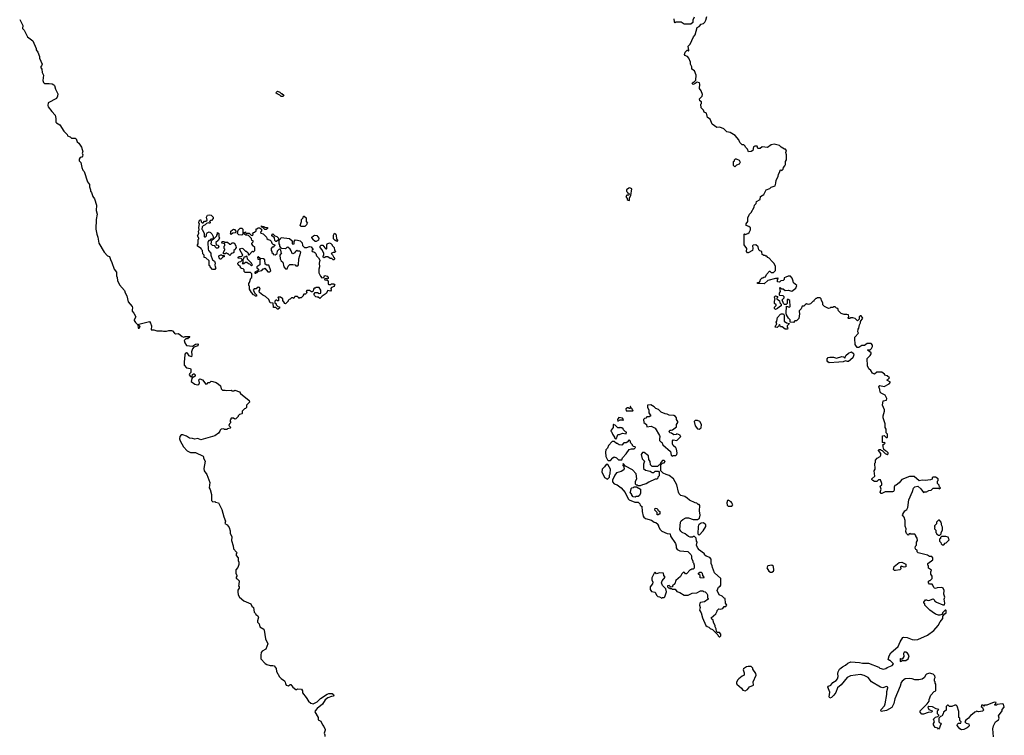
# Model space of a CAD drawing. Extents: x 2789571 to 2951634, y 860514 to 1033803.
# Tile 78 of 102: x 2907340 to 2920580, y 928026 to 937651. Entities that reach past the tile are written whole.
import ezdxf

# ---------------------------------------------------------------- set-up
doc = ezdxf.new("R2010")
doc.units = 0

msp = doc.modelspace()

# ---------------------------------------------------------------- linework, layer by layer
at = {"layer": '0CON05XD'}
for points in [[(2916410, 937685), (2916393, 937647), (2916390, 937615), (2916365, 937590), (2916275, 937592), (2916235, 937620), (2916165, 937618), (2916155, 937610), (2916143, 937623), (2916142, 937662)], [(2917507, 935453), (2917512, 935495), (2917537, 935543), (2917542, 935575), (2917560, 935605), (2917560, 935615), (2917575, 935630), (2917587, 935623), (2917605, 935640), (2917610, 935665), (2917630, 935685), (2917637, 935703), (2917638, 935742), (2917650, 935765), (2917652, 935835), (2917640, 935865), (2917640, 935875), (2917650, 935885), (2917648, 935898), (2917638, 935908), (2917625, 935910), (2917580, 935935), (2917555, 935958), (2917485, 935977), (2917445, 935968), (2917397, 935933), (2917325, 935940), (2917295, 935920), (2917265, 935920), (2917258, 935948), (2917225, 935950), (2917209, 935941), (2917198, 935892), (2917175, 935878), (2917142, 935872), (2917125, 935912), (2917100, 935935), (2917095, 935950), (2917077, 935967), (2917055, 935970), (2917025, 936000), (2917008, 936035), (2916963, 936093), (2916895, 936132), (2916850, 936145), (2916810, 936185), (2916755, 936208), (2916713, 936203), (2916653, 936245), (2916623, 936315), (2916590, 936335), (2916576, 936396), (2916545, 936408), (2916533, 936433), (2916502, 936465), (2916500, 936515), (2916510, 936525), (2916510, 936545), (2916485, 936560), (2916482, 936585), (2916518, 936625), (2916520, 936645), (2916502, 936695), (2916482, 936725), (2916488, 936785), (2916482, 936802), (2916448, 936812), (2916425, 936792), (2916395, 936780), (2916383, 936793), (2916385, 936800), (2916395, 936810), (2916405, 936810), (2916432, 936838), (2916438, 936905), (2916413, 936963), (2916380, 936985), (2916377, 937017), (2916362, 937055), (2916362, 937082), (2916340, 937135), (2916320, 937155), (2916285, 937170), (2916280, 937185), (2916290, 937215), (2916315, 937240), (2916325, 937240), (2916335, 937230), (2916340, 937235), (2916330, 937295), (2916357, 937323), (2916400, 937420), (2916422, 937448), (2916450, 937545), (2916475, 937558), (2916505, 937590), (2916535, 937600), (2916555, 937620), (2916568, 937645), (2916582, 937695)], [(2907340, 937655), (2907382, 937575), (2907378, 937535), (2907399, 937509), (2907445, 937422), (2907516, 937366), (2907560, 937265), (2907563, 937245), (2907583, 937215), (2907607, 937157), (2907608, 937135), (2907643, 937055), (2907635, 937030), (2907622, 937015), (2907638, 936985), (2907643, 936943), (2907658, 936905), (2907653, 936835), (2907659, 936805), (2907672, 936792), (2907735, 936795), (2907775, 936788), (2907800, 936775), (2907810, 936765), (2907822, 936715), (2907851, 936655), (2907850, 936625), (2907837, 936593), (2907723, 936535), (2907720, 936495), (2907725, 936480), (2907772, 936415), (2907817, 936367), (2907827, 936323), (2907828, 936275), (2907834, 936264), (2907878, 936235), (2907935, 936153), (2907980, 936105), (2907985, 936090), (2908018, 936078), (2908035, 936060), (2908085, 936058), (2908098, 936048), (2908115, 936010), (2908135, 935990), (2908170, 935935), (2908188, 935875), (2908180, 935855), (2908188, 935835), (2908186, 935814), (2908175, 935802), (2908152, 935798), (2908138, 935775), (2908140, 935755), (2908162, 935732), (2908174, 935664), (2908187, 935627), (2908205, 935610), (2908252, 935472), (2908280, 935435), (2908277, 935405), (2908293, 935365), (2908293, 935345), (2908307, 935325), (2908322, 935272), (2908344, 935244), (2908372, 935155), (2908370, 935085), (2908382, 935035), (2908368, 934962), (2908366, 934836), (2908377, 934765), (2908392, 934725), (2908402, 934645), (2908475, 934523), (2908522, 934475), (2908548, 934465), (2908560, 934425), (2908581, 934385), (2908609, 934295), (2908642, 934255), (2908640, 934205), (2908650, 934185), (2908654, 934145), (2908683, 934083), (2908751, 934011), (2908758, 933978), (2908781, 933935), (2908798, 933855), (2908852, 933795), (2908857, 933775), (2908851, 933749), (2908853, 933733), (2908876, 933706), (2908900, 933655), (2908878, 933615), (2908878, 933605), (2908897, 933577), (2908928, 933548), (2908932, 933502), (2908945, 933500), (2908960, 933525), (2908942, 933542), (2908943, 933557), (2909085, 933590), (2909100, 933570), (2909111, 933535), (2909110, 933480), (2909145, 933482), (2909185, 933468), (2909255, 933468), (2909275, 933460), (2909315, 933462), (2909345, 933472), (2909382, 933472), (2909396, 933466), (2909420, 933435), (2909435, 933428), (2909475, 933430), (2909525, 933390), (2909545, 933382), (2909565, 933390), (2909628, 933388), (2909615, 933370), (2909605, 933370), (2909595, 933360), (2909575, 933360), (2909553, 933337), (2909561, 933305), (2909585, 933270), (2909665, 933258), (2909704, 933286), (2909735, 933290), (2909740, 933285), (2909735, 933263), (2909682, 933248), (2909664, 933226), (2909650, 933185), (2909656, 933145), (2909652, 933118), (2909618, 933128), (2909598, 933165), (2909585, 933172), (2909565, 933158), (2909560, 933145), (2909550, 933045), (2909552, 933005), (2909585, 932970), (2909635, 932960), (2909642, 932945), (2909642, 932908), (2909622, 932888), (2909618, 932875), (2909635, 932850), (2909652, 932848), (2909660, 932855), (2909662, 932878), (2909675, 932890), (2909685, 932890), (2909700, 932875), (2909700, 932855), (2909678, 932842), (2909662, 932838), (2909653, 932827), (2909647, 932787), (2909695, 932747), (2909725, 932738), (2909748, 932745), (2909757, 932765), (2909751, 932809), (2909761, 932819), (2909799, 932809), (2909845, 932750), (2909860, 932755), (2909875, 932770), (2909897, 932773), (2909915, 932790), (2909937, 932787), (2909981, 932771), (2910015, 932750), (2910040, 932725), (2910050, 932685), (2910065, 932670), (2910105, 932670), (2910125, 932662), (2910185, 932670), (2910195, 932660), (2910225, 932660), (2910235, 932670), (2910295, 932648), (2910308, 932625), (2910425, 932530), (2910430, 932505), (2910392, 932468), (2910390, 932435), (2910378, 932422), (2910362, 932418), (2910330, 932385), (2910330, 932355), (2910325, 932350), (2910295, 932340), (2910280, 932325), (2910278, 932312), (2910247, 932283), (2910235, 932280), (2910215, 932290), (2910185, 932290), (2910180, 932285), (2910180, 932275), (2910170, 932265), (2910170, 932245), (2910180, 932235), (2910160, 932215), (2910152, 932195), (2910177, 932167), (2910170, 932155), (2910133, 932147), (2910125, 932140), (2910095, 932140), (2910085, 932148), (2910048, 932142), (2910035, 932130), (2910032, 932115), (2910015, 932088), (2909965, 932053), (2909775, 932000), (2909735, 932018), (2909695, 932007), (2909665, 932019), (2909625, 932024), (2909581, 932051), (2909533, 932067), (2909513, 932067), (2909493, 932047), (2909488, 932015), (2909498, 931985), (2909541, 931905), (2909592, 931852), (2909635, 931829), (2909685, 931832), (2909705, 931828), (2909805, 931780), (2909812, 931772), (2909812, 931755), (2909832, 931715), (2909814, 931614), (2909822, 931582), (2909856, 931535), (2909898, 931425), (2909888, 931355), (2909902, 931332), (2909919, 931265), (2909918, 931185), (2909935, 931168), (2909965, 931170), (2909973, 931163), (2910012, 931155), (2910060, 931065), (2910084, 930965), (2910108, 930905), (2910100, 930875), (2910130, 930855), (2910155, 930820), (2910168, 930775), (2910168, 930745), (2910192, 930695), (2910190, 930645), (2910210, 930575), (2910213, 930535), (2910255, 930490), (2910260, 930475), (2910250, 930465), (2910252, 930445), (2910280, 930415), (2910278, 930375), (2910288, 930355), (2910288, 930325), (2910272, 930285), (2910248, 930252), (2910248, 930205), (2910260, 930175), (2910260, 930165), (2910250, 930155), (2910250, 930135), (2910265, 930130), (2910292, 930102), (2910288, 930055), (2910282, 930035), (2910290, 930025), (2910290, 930005), (2910274, 929976), (2910273, 929955), (2910280, 929915), (2910294, 929884), (2910355, 929834), (2910448, 929795), (2910462, 929765), (2910482, 929745), (2910495, 929680), (2910510, 929665), (2910515, 929650), (2910543, 929633), (2910553, 929615), (2910538, 929565), (2910538, 929548), (2910560, 929525), (2910570, 929485), (2910622, 929455), (2910629, 929439), (2910647, 929325), (2910677, 929255), (2910648, 929185), (2910602, 929158), (2910589, 929141), (2910581, 929105), (2910584, 929054), (2910642, 928992), (2910665, 928978), (2910707, 928967), (2910745, 928967), (2910760, 928960), (2910790, 928925), (2910792, 928885), (2910832, 928812), (2910855, 928788), (2910899, 928759), (2910912, 928742), (2910913, 928723), (2910925, 928700), (2910955, 928692), (2910975, 928708), (2910985, 928708), (2911012, 928675), (2911055, 928640), (2911065, 928640), (2911075, 928650), (2911130, 928645), (2911143, 928625), (2911144, 928595), (2911194, 928535), (2911223, 928485), (2911256, 928456), (2911285, 928451), (2911338, 928475), (2911387, 928523), (2911475, 928579), (2911495, 928586), (2911544, 928586), (2911561, 928575), (2911564, 928565), (2911555, 928551), (2911535, 928549), (2911485, 928528), (2911446, 928504), (2911412, 928445), (2911340, 928385), (2911314, 928355), (2911310, 928340), (2911352, 928265), (2911353, 928233), (2911388, 928215), (2911410, 928165), (2911428, 928145), (2911446, 928106), (2911447, 928093), (2911432, 928055), (2911442, 928032), (2911442, 928008)], [(2910885, 936620), (2910855, 936620), (2910838, 936638), (2910800, 936655), (2910790, 936665), (2910792, 936678), (2910805, 936688), (2910840, 936675), (2910855, 936660), (2910865, 936660), (2910890, 936635), (2910885, 936620)], [(2916955, 935672), (2916938, 935688), (2916940, 935745), (2916950, 935755), (2916950, 935765), (2916965, 935780), (2916975, 935780), (2917015, 935762), (2917026, 935735), (2917015, 935710), (2916980, 935695), (2916955, 935672)], [(2918980, 928450), (2919000, 928575), (2919001, 928615), (2919016, 928665), (2919012, 928675), (2918995, 928681), (2918945, 928664), (2918913, 928673), (2918794, 928744), (2918749, 928805), (2918695, 928831), (2918645, 928844), (2918513, 928827), (2918465, 928804), (2918386, 928705), (2918338, 928665), (2918315, 928600), (2918288, 928565), (2918255, 928536), (2918235, 928527), (2918224, 928545), (2918232, 928605), (2918206, 928675), (2918214, 928685), (2918249, 928701), (2918274, 928735), (2918318, 928762), (2918336, 928784), (2918348, 928815), (2918341, 928855), (2918345, 928881), (2918365, 928914), (2918385, 928932), (2918405, 928949), (2918445, 928968), (2918475, 928998), (2918516, 929014), (2918634, 929004), (2918675, 928994), (2918756, 928996), (2918892, 928942), (2918908, 928928), (2918955, 928917), (2918985, 928924), (2919003, 928937), (2919070, 928965), (2919088, 928988), (2919045, 929030), (2919035, 929030), (2919020, 929045), (2919032, 929095), (2919052, 929135), (2919151, 929219), (2919178, 929285), (2919215, 929342), (2919225, 929348), (2919273, 929343), (2919340, 929315), (2919375, 929308), (2919415, 929316), (2919545, 929373), (2919634, 929436), (2919692, 929505), (2919716, 929554), (2919752, 929598), (2919752, 929628), (2919782, 929658), (2919798, 929675), (2919800, 929705), (2919795, 929710), (2919785, 929710), (2919750, 929675), (2919750, 929665), (2919738, 929652), (2919715, 929642), (2919695, 929643), (2919656, 929656), (2919608, 929685), (2919577, 929707), (2919510, 929775), (2919510, 929795), (2919500, 929805), (2919500, 929815), (2919522, 929848), (2919535, 929850), (2919543, 929843), (2919565, 929840), (2919625, 929860), (2919640, 929845), (2919640, 929835), (2919670, 929815), (2919753, 929783), (2919778, 929782), (2919782, 929805), (2919772, 929855), (2919780, 929885), (2919768, 929925), (2919770, 929975), (2919760, 930005), (2919742, 930012), (2919675, 930010), (2919655, 930000), (2919643, 930003), (2919632, 930012), (2919620, 930045), (2919608, 930058), (2919575, 930060), (2919560, 930075), (2919562, 930098), (2919575, 930110), (2919585, 930110), (2919610, 930135), (2919610, 930165), (2919592, 930195), (2919592, 930225), (2919600, 930245), (2919562, 930275), (2919560, 930305), (2919550, 930315), (2919550, 930335), (2919620, 930385), (2919620, 930415), (2919605, 930430), (2919575, 930430), (2919547, 930447), (2919422, 930482), (2919410, 930495), (2919408, 930518), (2919390, 930525), (2919382, 930545), (2919388, 930572), (2919400, 930585), (2919400, 930625), (2919412, 930645), (2919407, 930677), (2919390, 930705), (2919390, 930715), (2919375, 930730), (2919325, 930730), (2919315, 930740), (2919302, 930738), (2919285, 930720), (2919265, 930740), (2919256, 930765), (2919262, 930805), (2919247, 930837), (2919246, 930916), (2919235, 930960), (2919212, 930985), (2919215, 931000), (2919242, 931045), (2919268, 931065), (2919282, 931088), (2919298, 931192), (2919346, 931304), (2919358, 931352), (2919375, 931370), (2919417, 931377), (2919459, 931339), (2919495, 931290), (2919505, 931300), (2919535, 931300), (2919563, 931317), (2919597, 931323), (2919625, 931350), (2919695, 931350), (2919705, 931340), (2919720, 931355), (2919710, 931365), (2919705, 931390), (2919680, 931415), (2919680, 931445), (2919690, 931455), (2919690, 931475), (2919655, 931498), (2919625, 931500), (2919612, 931488), (2919608, 931472), (2919587, 931463), (2919515, 931452), (2919475, 931458), (2919435, 931450), (2919367, 931507), (2919305, 931508), (2919203, 931467), (2919166, 931424), (2919125, 931390), (2919110, 931385), (2919098, 931362), (2919100, 931325), (2919090, 931305), (2919075, 931300), (2918978, 931302), (2918935, 931278), (2918925, 931280), (2918912, 931295), (2918922, 931335), (2918910, 931375), (2918932, 931395), (2918932, 931415), (2918915, 931460), (2918888, 931462), (2918865, 931440), (2918835, 931440), (2918811, 931451), (2918800, 931465), (2918800, 931475), (2918838, 931512), (2918832, 931585), (2918842, 931605), (2918840, 931685), (2918850, 931695), (2918850, 931725), (2918872, 931755), (2918910, 931775), (2918920, 931795), (2918920, 931815), (2918890, 931855), (2918892, 931868), (2918915, 931870), (2918925, 931860), (2918938, 931858), (2918980, 931815), (2919005, 931802), (2919017, 931813), (2919020, 931825), (2919000, 931845), (2918982, 931852), (2918962, 931872), (2918950, 931905), (2918950, 931925), (2918940, 931935), (2918965, 931940), (2918980, 931955), (2918965, 931970), (2918955, 931960), (2918940, 931965), (2918940, 932055), (2918965, 932060), (2918992, 932032), (2919005, 932030), (2919010, 932035), (2919010, 932075), (2918990, 932095), (2918990, 932145), (2918980, 932165), (2918976, 932216), (2918950, 932295), (2918950, 932325), (2918968, 932385), (2918968, 932405), (2918942, 932465), (2918953, 932527), (2918997, 932533), (2919002, 932555), (2918979, 932599), (2918925, 932628), (2918911, 932641), (2918908, 932675), (2918894, 932715), (2918905, 932729), (2918965, 932717), (2919032, 932755), (2919050, 932775), (2919000, 932805), (2919015, 932810), (2919038, 932835), (2919005, 932860), (2918975, 932870), (2918970, 932885), (2918935, 932912), (2918865, 932912), (2918833, 932883), (2918807, 932897), (2918783, 932933), (2918758, 932955), (2918742, 932995), (2918738, 933095), (2918778, 933135), (2918790, 933155), (2918790, 933170), (2918740, 933205), (2918745, 933210), (2918775, 933210), (2918793, 933227), (2918807, 933255), (2918807, 933275), (2918788, 933298), (2918735, 933298), (2918702, 933268), (2918663, 933267), (2918625, 933242), (2918602, 933242), (2918574, 933284), (2918568, 933365), (2918571, 933379), (2918620, 933435), (2918612, 933455), (2918613, 933487), (2918626, 933504), (2918632, 933545), (2918648, 933575), (2918648, 933592), (2918678, 933635), (2918656, 933666), (2918643, 933667), (2918630, 933655), (2918630, 933625), (2918605, 933600), (2918575, 933630), (2918545, 933642), (2918515, 933640), (2918505, 933630), (2918485, 933630), (2918480, 933635), (2918480, 933645), (2918490, 933655), (2918485, 933680), (2918463, 933687), (2918425, 933688), (2918385, 933700), (2918352, 933735), (2918340, 933765), (2918322, 933772), (2918305, 933790), (2918285, 933790), (2918275, 933780), (2918245, 933780), (2918235, 933770), (2918215, 933768), (2918162, 933792), (2918140, 933815), (2918140, 933845), (2918120, 933875), (2918118, 933898), (2918105, 933910), (2918065, 933910), (2918055, 933900), (2918045, 933900), (2918020, 933875), (2918020, 933865), (2918005, 933860), (2917975, 933830), (2917945, 933822), (2917922, 933828), (2917902, 933818), (2917885, 933800), (2917862, 933798), (2917848, 933762), (2917823, 933737), (2917820, 933725), (2917828, 933695), (2917815, 933630), (2917785, 933600), (2917765, 933600), (2917745, 933580), (2917702, 933582), (2917700, 933615), (2917680, 933635), (2917653, 933683), (2917648, 933705), (2917652, 933798), (2917678, 933788), (2917685, 933780), (2917700, 933795), (2917698, 933875), (2917675, 933890), (2917662, 933888), (2917658, 933832), (2917645, 933820), (2917625, 933820), (2917612, 933832), (2917592, 933885), (2917618, 933912), (2917620, 933925), (2917605, 933938), (2917562, 933942), (2917558, 933948), (2917558, 933972), (2917570, 933995), (2917560, 934045), (2917565, 934050), (2917585, 934030), (2917605, 934030), (2917635, 934010), (2917675, 934013), (2917725, 934000), (2917775, 934040), (2917788, 934075), (2917745, 934110), (2917742, 934135), (2917728, 934175), (2917705, 934200), (2917675, 934200), (2917643, 934187), (2917622, 934178), (2917620, 934155), (2917608, 934142), (2917575, 934140), (2917555, 934120), (2917530, 934125), (2917530, 934155), (2917540, 934165), (2917535, 934180), (2917525, 934170), (2917505, 934172), (2917398, 934142), (2917352, 934098), (2917262, 934102), (2917262, 934118), (2917288, 934122), (2917297, 934133), (2917300, 934155), (2917325, 934180), (2917335, 934180), (2917345, 934190), (2917368, 934192), (2917380, 934225), (2917422, 934268), (2917428, 934268), (2917445, 934250), (2917478, 934252), (2917502, 934278), (2917502, 934332), (2917485, 934370), (2917440, 934415), (2917437, 934427), (2917420, 934445), (2917402, 934452), (2917385, 934470), (2917375, 934470), (2917365, 934480), (2917345, 934480), (2917335, 934490), (2917322, 934492), (2917318, 934528), (2917305, 934540), (2917292, 934542), (2917280, 934555), (2917270, 934595), (2917240, 934625), (2917205, 934620), (2917192, 934608), (2917198, 934575), (2917194, 934546), (2917135, 934514), (2917125, 934517), (2917114, 934535), (2917120, 934575), (2917080, 934625), (2917080, 934765), (2917085, 934770), (2917095, 934762), (2917130, 934775), (2917149, 934791), (2917168, 934825), (2917165, 934850), (2917145, 934870), (2917110, 934885), (2917110, 934905), (2917132, 934938), (2917133, 934985), (2917154, 935036), (2917174, 935056), (2917215, 935130), (2917222, 935155), (2917245, 935180), (2917250, 935205), (2917298, 935232), (2917300, 935275), (2917345, 935302), (2917377, 935363), (2917425, 935382), (2917445, 935400), (2917500, 935415), (2917507, 935453)], [(2915535, 935220), (2915540, 935225), (2915540, 935255), (2915560, 935285), (2915570, 935375), (2915545, 935388), (2915533, 935387), (2915500, 935365), (2915500, 935345), (2915510, 935335), (2915512, 935322), (2915528, 935318), (2915540, 935305), (2915525, 935290), (2915505, 935290), (2915492, 935275), (2915493, 935263), (2915510, 935245), (2915510, 935235), (2915522, 935222), (2915535, 935220)], [(2909965, 934290), (2909932, 934292), (2909900, 934325), (2909900, 934335), (2909890, 934345), (2909888, 934408), (2909845, 934450), (2909822, 934452), (2909820, 934485), (2909803, 934503), (2909798, 934548), (2909785, 934560), (2909780, 934575), (2909730, 934605), (2909730, 934625), (2909740, 934635), (2909740, 934695), (2909750, 934705), (2909750, 934715), (2909730, 934745), (2909748, 934775), (2909743, 934805), (2909752, 934825), (2909748, 934855), (2909760, 934905), (2909750, 934915), (2909752, 934945), (2909765, 934960), (2909775, 934960), (2909782, 934932), (2909795, 934920), (2909805, 934920), (2909825, 934940), (2909845, 934940), (2909860, 934955), (2909853, 934995), (2909867, 935023), (2909895, 935028), (2909915, 935022), (2909940, 934995), (2909942, 934978), (2909918, 934952), (2909905, 934950), (2909892, 934938), (2909900, 934925), (2909898, 934912), (2909875, 934920), (2909852, 934908), (2909835, 934890), (2909805, 934880), (2909793, 934867), (2909790, 934835), (2909800, 934825), (2909820, 934775), (2909820, 934735), (2909825, 934730), (2909838, 934732), (2909850, 934745), (2909850, 934765), (2909860, 934785), (2909887, 934797), (2909905, 934790), (2909925, 934770), (2909940, 934735), (2909940, 934700), (2909945, 934700), (2909990, 934745), (2909990, 934755), (2910000, 934765), (2910002, 934788), (2910020, 934775), (2910020, 934735), (2910027, 934713), (2910009, 934681), (2909978, 934655), (2909982, 934622), (2910005, 934618), (2910018, 934605), (2910010, 934580), (2909985, 934580), (2909970, 934595), (2909968, 934608), (2909933, 934613), (2909910, 934635), (2909920, 934655), (2909920, 934675), (2909940, 934700), (2909912, 934698), (2909898, 934682), (2909885, 934680), (2909875, 934670), (2909870, 934655), (2909874, 934564), (2909880, 934545), (2909912, 934512), (2909912, 934485), (2909932, 934422), (2909958, 934405), (2909968, 934375), (2909962, 934355), (2909970, 934325), (2909978, 934315), (2909965, 934290)], [(2911175, 934870), (2911125, 934870), (2911112, 934885), (2911130, 934935), (2911130, 934965), (2911150, 934985), (2911155, 935010), (2911165, 935010), (2911190, 934985), (2911190, 934935), (2911210, 934915), (2911200, 934905), (2911198, 934892), (2911175, 934870)], [(2910655, 934830), (2910635, 934830), (2910608, 934858), (2910592, 934862), (2910592, 934878), (2910605, 934870), (2910625, 934870), (2910635, 934860), (2910670, 934855), (2910670, 934845), (2910655, 934830)], [(2910185, 934760), (2910170, 934775), (2910180, 934785), (2910180, 934805), (2910203, 934827), (2910215, 934832), (2910228, 934828), (2910247, 934807), (2910248, 934792), (2910237, 934783), (2910205, 934780), (2910185, 934760)], [(2910325, 934752), (2910288, 934758), (2910270, 934775), (2910278, 934822), (2910305, 934848), (2910327, 934847), (2910342, 934832), (2910340, 934765), (2910325, 934752)], [(2910815, 933760), (2910805, 933760), (2910785, 933780), (2910755, 933780), (2910748, 933838), (2910710, 933845), (2910688, 933888), (2910645, 933928), (2910610, 933945), (2910565, 933980), (2910562, 934005), (2910572, 934025), (2910565, 934047), (2910545, 934052), (2910518, 934032), (2910495, 934030), (2910480, 934015), (2910502, 933972), (2910530, 933945), (2910518, 933932), (2910512, 933932), (2910498, 933948), (2910485, 933950), (2910455, 933980), (2910430, 934025), (2910430, 934065), (2910420, 934075), (2910420, 934105), (2910430, 934115), (2910450, 934175), (2910460, 934185), (2910460, 934235), (2910445, 934250), (2910372, 934252), (2910360, 934265), (2910358, 934288), (2910345, 934300), (2910323, 934303), (2910310, 934315), (2910310, 934325), (2910280, 934355), (2910272, 934375), (2910290, 934395), (2910315, 934400), (2910330, 934415), (2910330, 934425), (2910318, 934438), (2910280, 934445), (2910280, 934455), (2910293, 934467), (2910325, 934470), (2910340, 934485), (2910300, 934555), (2910302, 934568), (2910325, 934578), (2910340, 934575), (2910375, 934540), (2910385, 934540), (2910408, 934518), (2910415, 934490), (2910425, 934490), (2910472, 934538), (2910485, 934530), (2910500, 934545), (2910500, 934585), (2910472, 934612), (2910470, 934625), (2910460, 934635), (2910460, 934645), (2910478, 934662), (2910480, 934675), (2910462, 934682), (2910457, 934707), (2910418, 934748), (2910383, 934753), (2910352, 934772), (2910352, 934788), (2910365, 934790), (2910375, 934800), (2910382, 934782), (2910395, 934770), (2910405, 934780), (2910425, 934780), (2910452, 934752), (2910475, 934750), (2910480, 934765), (2910472, 934778), (2910485, 934790), (2910498, 934792), (2910518, 934812), (2910522, 934838), (2910535, 934840), (2910545, 934850), (2910565, 934850), (2910590, 934835), (2910590, 934805), (2910580, 934795), (2910582, 934782), (2910615, 934770), (2910660, 934725), (2910665, 934710), (2910680, 934695), (2910710, 934685), (2910722, 934672), (2910730, 934645), (2910745, 934630), (2910768, 934628), (2910770, 934615), (2910762, 934608), (2910748, 934592), (2910735, 934590), (2910720, 934575), (2910720, 934545), (2910730, 934535), (2910732, 934522), (2910750, 934505), (2910750, 934495), (2910775, 934488), (2910800, 934505), (2910808, 934542), (2910817, 934553), (2910835, 934570), (2910848, 934558), (2910853, 934523), (2910860, 934515), (2910840, 934485), (2910843, 934433), (2910855, 934410), (2910878, 934388), (2910892, 934325), (2910915, 934300), (2910938, 934302), (2910952, 934338), (2910973, 934357), (2911015, 934360), (2911045, 934352), (2911055, 934342), (2911078, 934342), (2911090, 934355), (2911094, 934436), (2911120, 934525), (2911105, 934540), (2911075, 934540), (2911065, 934550), (2911045, 934530), (2911040, 934515), (2911015, 934500), (2911002, 934505), (2910992, 934542), (2910976, 934566), (2910945, 934590), (2910932, 934588), (2910915, 934570), (2910862, 934572), (2910840, 934605), (2910840, 934625), (2910830, 934635), (2910828, 934655), (2910830, 934685), (2910848, 934702), (2910855, 934720), (2910968, 934708), (2911002, 934675), (2911003, 934643), (2911015, 934630), (2911030, 934635), (2911033, 934667), (2911045, 934690), (2911075, 934688), (2911110, 934675), (2911138, 934648), (2911143, 934613), (2911168, 934588), (2911202, 934588), (2911235, 934602), (2911258, 934598), (2911280, 934565), (2911280, 934555), (2911270, 934545), (2911272, 934532), (2911295, 934530), (2911308, 934518), (2911320, 934505), (2911330, 934475), (2911359, 934449), (2911378, 934415), (2911368, 934375), (2911372, 934325), (2911362, 934295), (2911362, 934245), (2911385, 934200), (2911405, 934180), (2911428, 934182), (2911432, 934198), (2911445, 934210), (2911475, 934200), (2911490, 934185), (2911488, 934172), (2911475, 934160), (2911465, 934170), (2911440, 934165), (2911442, 934152), (2911475, 934150), (2911488, 934138), (2911490, 934095), (2911495, 934090), (2911525, 934090), (2911535, 934100), (2911565, 934100), (2911580, 934085), (2911570, 934075), (2911568, 934062), (2911532, 934048), (2911523, 934037), (2911528, 934015), (2911518, 934002), (2911482, 934008), (2911460, 933970), (2911407, 933933), (2911375, 933900), (2911355, 933920), (2911338, 933918), (2911320, 933925), (2911303, 933943), (2911300, 933955), (2911300, 933965), (2911315, 933980), (2911345, 933980), (2911365, 933970), (2911390, 933975), (2911388, 934015), (2911365, 934050), (2911325, 934050), (2911315, 934040), (2911302, 934038), (2911290, 934025), (2911288, 934002), (2911275, 933990), (2911265, 933990), (2911235, 934010), (2911202, 934008), (2911190, 933995), (2911200, 933985), (2911198, 933972), (2911185, 933960), (2911162, 933958), (2911150, 933945), (2911150, 933935), (2911125, 933910), (2911105, 933910), (2911095, 933900), (2911090, 933915), (2911075, 933930), (2911042, 933928), (2911025, 933900), (2911015, 933910), (2910995, 933910), (2910978, 933892), (2910962, 933888), (2910950, 933875), (2910950, 933865), (2910915, 933830), (2910902, 933832), (2910900, 933845), (2910880, 933875), (2910878, 933898), (2910847, 933917), (2910815, 933920), (2910810, 933915), (2910820, 933905), (2910818, 933872), (2910805, 933870), (2910795, 933880), (2910785, 933880), (2910770, 933865), (2910770, 933845), (2910788, 933828), (2910790, 933815), (2910812, 933792), (2910828, 933788), (2910840, 933775), (2910815, 933760)], [(2910795, 934670), (2910785, 934670), (2910772, 934682), (2910768, 934718), (2910730, 934745), (2910730, 934755), (2910745, 934770), (2910772, 934742), (2910797, 934737), (2910820, 934715), (2910818, 934692), (2910795, 934670)], [(2911325, 934670), (2911315, 934670), (2911280, 934695), (2911280, 934705), (2911270, 934715), (2911270, 934725), (2911290, 934745), (2911308, 934752), (2911335, 934750), (2911362, 934712), (2911360, 934685), (2911325, 934670)], [(2911605, 934670), (2911595, 934680), (2911582, 934682), (2911560, 934705), (2911560, 934755), (2911575, 934780), (2911590, 934765), (2911597, 934747), (2911600, 934705), (2911620, 934685), (2911605, 934670)], [(2910165, 934480), (2910145, 934500), (2910135, 934500), (2910125, 934510), (2910115, 934510), (2910105, 934500), (2910082, 934502), (2910080, 934525), (2910100, 934555), (2910100, 934565), (2910090, 934575), (2910090, 934605), (2910100, 934615), (2910100, 934635), (2910060, 934645), (2910062, 934668), (2910085, 934670), (2910095, 934660), (2910135, 934660), (2910165, 934630), (2910178, 934632), (2910198, 934652), (2910215, 934652), (2910228, 934645), (2910247, 934607), (2910250, 934585), (2910240, 934575), (2910238, 934562), (2910220, 934545), (2910218, 934522), (2910205, 934510), (2910182, 934508), (2910178, 934492), (2910165, 934480)], [(2911565, 934420), (2911555, 934420), (2911538, 934438), (2911515, 934440), (2911485, 934460), (2911455, 934460), (2911435, 934450), (2911420, 934455), (2911420, 934475), (2911430, 934485), (2911428, 934505), (2911407, 934557), (2911380, 934585), (2911380, 934605), (2911392, 934618), (2911415, 934620), (2911442, 934582), (2911455, 934570), (2911465, 934570), (2911470, 934575), (2911468, 934622), (2911475, 934638), (2911505, 934648), (2911525, 934640), (2911540, 934625), (2911544, 934614), (2911568, 934588), (2911573, 934553), (2911590, 934535), (2911575, 934520), (2911555, 934520), (2911530, 934505), (2911548, 934488), (2911562, 934452), (2911577, 934437), (2911565, 934420)], [(2910045, 934430), (2910035, 934430), (2910022, 934442), (2910020, 934475), (2910045, 934490), (2910055, 934490), (2910065, 934480), (2910088, 934478), (2910088, 934462), (2910072, 934458), (2910045, 934430)], [(2910455, 934340), (2910470, 934355), (2910460, 934365), (2910458, 934378), (2910402, 934432), (2910398, 934468), (2910385, 934470), (2910375, 934460), (2910352, 934458), (2910350, 934435), (2910340, 934425), (2910340, 934385), (2910332, 934372), (2910355, 934370), (2910375, 934390), (2910395, 934390), (2910415, 934370), (2910428, 934368), (2910455, 934340)], [(2910515, 934240), (2910525, 934250), (2910535, 934250), (2910552, 934268), (2910595, 934280), (2910615, 934300), (2910625, 934300), (2910635, 934310), (2910675, 934260), (2910705, 934260), (2910718, 934275), (2910688, 934348), (2910665, 934350), (2910642, 934365), (2910635, 934420), (2910617, 934437), (2910575, 934440), (2910545, 934460), (2910540, 934455), (2910542, 934432), (2910575, 934430), (2910580, 934425), (2910570, 934415), (2910570, 934355), (2910530, 934325), (2910530, 934315), (2910550, 934295), (2910550, 934285), (2910538, 934272), (2910500, 934255), (2910502, 934242), (2910515, 934240)], [(2917505, 933753), (2917490, 933765), (2917488, 933775), (2917490, 933785), (2917510, 933805), (2917510, 933815), (2917492, 933835), (2917488, 933855), (2917493, 933887), (2917500, 933895), (2917493, 933903), (2917492, 933925), (2917505, 933938), (2917528, 933928), (2917530, 933915), (2917520, 933905), (2917520, 933895), (2917555, 933870), (2917563, 933843), (2917580, 933825), (2917578, 933802), (2917555, 933790), (2917530, 933765), (2917505, 933753)], [(2917665, 933490), (2917635, 933490), (2917595, 933520), (2917572, 933522), (2917555, 933550), (2917548, 933532), (2917525, 933510), (2917500, 933515), (2917508, 933542), (2917520, 933555), (2917510, 933585), (2917520, 933595), (2917528, 933645), (2917569, 933691), (2917585, 933697), (2917613, 933693), (2917622, 933675), (2917618, 933655), (2917620, 933595), (2917653, 933573), (2917690, 933565), (2917660, 933535), (2917660, 933515), (2917670, 933505), (2917665, 933490)], [(2918225, 933038), (2918208, 933048), (2918198, 933065), (2918199, 933091), (2918212, 933108), (2918235, 933114), (2918285, 933112), (2918325, 933097), (2918395, 933121), (2918416, 933116), (2918435, 933100), (2918450, 933135), (2918484, 933166), (2918525, 933183), (2918553, 933163), (2918556, 933145), (2918545, 933103), (2918485, 933056), (2918473, 933053), (2918445, 933061), (2918415, 933051), (2918355, 933044), (2918225, 933038)], [(2915585, 932390), (2915590, 932395), (2915580, 932405), (2915578, 932418), (2915562, 932432), (2915555, 932450), (2915550, 932450), (2915548, 932422), (2915535, 932420), (2915525, 932430), (2915515, 932430), (2915490, 932415), (2915495, 932390), (2915585, 932390)], [(2916115, 931780), (2916125, 931790), (2916165, 931790), (2916178, 931805), (2916180, 931825), (2916173, 931873), (2916164, 931894), (2916128, 931925), (2916118, 931945), (2916118, 931985), (2916128, 932002), (2916177, 931993), (2916230, 932045), (2916220, 932055), (2916220, 932065), (2916175, 932080), (2916167, 932073), (2916135, 932068), (2916105, 932090), (2916084, 932094), (2916072, 932115), (2916085, 932130), (2916102, 932128), (2916120, 932135), (2916170, 932175), (2916170, 932205), (2916190, 932235), (2916190, 932245), (2916170, 932275), (2916170, 932295), (2916160, 932315), (2916135, 932328), (2916075, 932332), (2916047, 932347), (2916021, 932351), (2915965, 932372), (2915928, 932408), (2915893, 932423), (2915870, 932445), (2915825, 932470), (2915783, 932467), (2915780, 932435), (2915800, 932405), (2915800, 932365), (2915828, 932325), (2915805, 932310), (2915775, 932310), (2915758, 932292), (2915742, 932288), (2915730, 932275), (2915733, 932233), (2915770, 932205), (2915773, 932173), (2915832, 932182), (2915886, 932156), (2915945, 932060), (2915950, 932045), (2915942, 932015), (2915945, 931990), (2915965, 931970), (2915975, 931970), (2915988, 931935), (2916090, 931845), (2916100, 931795), (2916115, 931780)], [(2915385, 932250), (2915415, 932270), (2915445, 932270), (2915455, 932260), (2915460, 932275), (2915445, 932290), (2915395, 932300), (2915380, 932275), (2915385, 932250)], [(2916475, 932142), (2916505, 932160), (2916508, 932205), (2916485, 932248), (2916455, 932260), (2916425, 932260), (2916410, 932245), (2916425, 932190), (2916455, 932150), (2916475, 932142)], [(2915355, 932010), (2915370, 932025), (2915373, 932047), (2915385, 932070), (2915407, 932073), (2915445, 932090), (2915495, 932080), (2915500, 932105), (2915485, 932110), (2915460, 932135), (2915456, 932146), (2915435, 932160), (2915425, 932160), (2915415, 932170), (2915405, 932160), (2915385, 932160), (2915348, 932198), (2915325, 932208), (2915320, 932205), (2915322, 932168), (2915292, 932128), (2915290, 932115), (2915302, 932102), (2915310, 932075), (2915340, 932035), (2915340, 932025), (2915355, 932010)], [(2915285, 931720), (2915314, 931756), (2915335, 931770), (2915365, 931760), (2915393, 931733), (2915438, 931732), (2915445, 931760), (2915495, 931810), (2915535, 931870), (2915565, 931880), (2915605, 931880), (2915620, 931895), (2915618, 931908), (2915595, 931910), (2915582, 931922), (2915580, 931935), (2915560, 931955), (2915550, 931985), (2915535, 932000), (2915510, 931970), (2915495, 931960), (2915465, 931960), (2915435, 931930), (2915403, 931933), (2915375, 931950), (2915365, 931950), (2915335, 931980), (2915305, 931980), (2915258, 931925), (2915245, 931890), (2915222, 931865), (2915218, 931835), (2915222, 931775), (2915243, 931733), (2915253, 931723), (2915285, 931720)], [(2916745, 929350), (2916755, 929352), (2916767, 929363), (2916767, 929387), (2916748, 929408), (2916725, 929410), (2916712, 929422), (2916707, 929457), (2916690, 929485), (2916690, 929505), (2916673, 929533), (2916660, 929585), (2916645, 929590), (2916640, 929605), (2916699, 929661), (2916720, 929695), (2916720, 929705), (2916742, 929728), (2916765, 929722), (2916795, 929730), (2916812, 929758), (2916835, 929760), (2916848, 929775), (2916830, 929805), (2916828, 929868), (2916812, 929872), (2916788, 929898), (2916747, 929917), (2916720, 929975), (2916735, 930020), (2916758, 930032), (2916770, 930045), (2916770, 930135), (2916683, 930213), (2916654, 930284), (2916652, 930305), (2916638, 930338), (2916640, 930395), (2916618, 930418), (2916570, 930435), (2916550, 930455), (2916547, 930467), (2916470, 930525), (2916470, 930535), (2916453, 930553), (2916442, 930585), (2916450, 930625), (2916440, 930635), (2916438, 930678), (2916415, 930700), (2916395, 930700), (2916385, 930690), (2916355, 930690), (2916335, 930700), (2916290, 930735), (2916250, 930755), (2916231, 930771), (2916218, 930795), (2916228, 930892), (2916235, 930910), (2916255, 930930), (2916298, 930952), (2916335, 930952), (2916395, 930930), (2916455, 930928), (2916480, 930945), (2916492, 930985), (2916482, 931045), (2916488, 931118), (2916475, 931130), (2916465, 931130), (2916445, 931150), (2916423, 931153), (2916345, 931188), (2916317, 931217), (2916285, 931237), (2916232, 931252), (2916208, 931275), (2916198, 931295), (2916178, 931395), (2916132, 931475), (2916075, 931522), (2916033, 931533), (2915993, 931553), (2915962, 931582), (2915960, 931665), (2915982, 931688), (2916005, 931690), (2916018, 931708), (2916005, 931720), (2915985, 931720), (2915960, 931695), (2915948, 931662), (2915935, 931660), (2915915, 931640), (2915845, 931640), (2915823, 931663), (2915817, 931707), (2915800, 931735), (2915797, 931787), (2915735, 931832), (2915715, 931830), (2915698, 931805), (2915712, 931745), (2915740, 931715), (2915730, 931675), (2915730, 931615), (2915753, 931593), (2915817, 931577), (2915845, 931560), (2915867, 931563), (2915885, 931580), (2915928, 931578), (2915940, 931565), (2915940, 931515), (2915922, 931498), (2915920, 931485), (2915908, 931472), (2915885, 931470), (2915798, 931432), (2915765, 931410), (2915713, 931397), (2915685, 931380), (2915655, 931380), (2915645, 931390), (2915632, 931392), (2915620, 931405), (2915620, 931445), (2915637, 931475), (2915630, 931545), (2915580, 931595), (2915488, 931648), (2915455, 931680), (2915450, 931655), (2915460, 931645), (2915468, 931615), (2915462, 931595), (2915430, 931575), (2915365, 931558), (2915343, 931527), (2915313, 931457), (2915310, 931435), (2915335, 931410), (2915375, 931397), (2915427, 931355), (2915481, 931291), (2915522, 931205), (2915534, 931194), (2915613, 931163), (2915655, 931160), (2915678, 931138), (2915682, 931122), (2915695, 931110), (2915708, 931108), (2915712, 931035), (2915723, 930973), (2915732, 930962), (2915753, 930943), (2915835, 930920), (2915873, 930893), (2915895, 930890), (2915920, 930865), (2915920, 930855), (2915930, 930845), (2915930, 930835), (2915952, 930795), (2915975, 930772), (2916045, 930742), (2916088, 930738), (2916093, 930703), (2916158, 930605), (2916168, 930575), (2916168, 930548), (2916180, 930525), (2916218, 930508), (2916325, 930498), (2916365, 930460), (2916372, 930442), (2916372, 930405), (2916392, 930372), (2916390, 930355), (2916400, 930345), (2916410, 930315), (2916408, 930272), (2916395, 930260), (2916375, 930260), (2916365, 930250), (2916355, 930250), (2916305, 930200), (2916295, 930200), (2916280, 930215), (2916265, 930220), (2916245, 930200), (2916225, 930162), (2916165, 930110), (2916148, 930062), (2916120, 930035), (2916118, 930022), (2916095, 930020), (2916075, 930040), (2916050, 930035), (2916052, 930022), (2916065, 930010), (2916075, 930010), (2916085, 930000), (2916105, 930000), (2916115, 929990), (2916155, 929990), (2916175, 929962), (2916217, 929947), (2916275, 929912), (2916329, 929911), (2916383, 929937), (2916447, 929943), (2916495, 929970), (2916525, 929970), (2916535, 929960), (2916557, 929957), (2916580, 929935), (2916588, 929915), (2916590, 929875), (2916600, 929865), (2916600, 929855), (2916547, 929823), (2916495, 929812), (2916488, 929805), (2916482, 929775), (2916490, 929745), (2916481, 929711), (2916504, 929674), (2916520, 929605), (2916565, 929502), (2916585, 929488), (2916605, 929482), (2916625, 929462), (2916655, 929450), (2916728, 929378), (2916732, 929362), (2916745, 929350)], [(2915245, 931470), (2915272, 931498), (2915272, 931525), (2915282, 931545), (2915283, 931605), (2915248, 931668), (2915225, 931670), (2915202, 931635), (2915172, 931605), (2915168, 931565), (2915188, 931535), (2915204, 931494), (2915245, 931470)], [(2915615, 931230), (2915590, 931235), (2915570, 931255), (2915570, 931265), (2915550, 931295), (2915560, 931315), (2915563, 931347), (2915570, 931355), (2915595, 931360), (2915605, 931370), (2915635, 931370), (2915688, 931338), (2915690, 931285), (2915675, 931250), (2915655, 931240), (2915625, 931240), (2915615, 931230)], [(2916915, 931110), (2916930, 931125), (2916918, 931155), (2916905, 931168), (2916867, 931187), (2916860, 931185), (2916850, 931155), (2916852, 931122), (2916865, 931110), (2916915, 931110)], [(2915925, 930990), (2915912, 930992), (2915910, 931025), (2915880, 931055), (2915885, 931080), (2915908, 931078), (2915920, 931065), (2915922, 931052), (2915950, 931035), (2915948, 931002), (2915935, 931000), (2915925, 930990)], [(2919715, 930720), (2919730, 930735), (2919730, 930755), (2919748, 930785), (2919750, 930825), (2919740, 930845), (2919730, 930895), (2919708, 930918), (2919695, 930920), (2919670, 930895), (2919668, 930872), (2919640, 930845), (2919640, 930835), (2919650, 930825), (2919640, 930815), (2919640, 930805), (2919660, 930785), (2919660, 930755), (2919670, 930745), (2919670, 930735), (2919695, 930720), (2919715, 930720)], [(2916475, 930720), (2916532, 930775), (2916567, 930833), (2916567, 930857), (2916535, 930882), (2916505, 930878), (2916477, 930863), (2916468, 930852), (2916462, 930835), (2916460, 930735), (2916475, 930720)], [(2919765, 930590), (2919785, 930610), (2919800, 930615), (2919840, 930655), (2919825, 930690), (2919795, 930700), (2919735, 930700), (2919722, 930688), (2919720, 930675), (2919710, 930665), (2919710, 930635), (2919728, 930618), (2919732, 930602), (2919745, 930590), (2919765, 930590)], [(2917455, 930220), (2917478, 930235), (2917482, 930245), (2917477, 930297), (2917453, 930313), (2917400, 930305), (2917388, 930278), (2917413, 930233), (2917435, 930220), (2917455, 930220)], [(2919115, 930242), (2919103, 930243), (2919090, 930255), (2919101, 930295), (2919165, 930350), (2919200, 930355), (2919255, 930330), (2919255, 930292), (2919235, 930288), (2919195, 930300), (2919183, 930287), (2919187, 930265), (2919175, 930252), (2919115, 930242)], [(2915975, 929870), (2915985, 929880), (2916005, 929880), (2916015, 929890), (2916037, 929957), (2916028, 929998), (2915985, 930040), (2915972, 930075), (2915978, 930105), (2916020, 930155), (2916000, 930175), (2915997, 930207), (2915945, 930212), (2915905, 930200), (2915885, 930220), (2915870, 930205), (2915842, 930145), (2915842, 930115), (2915852, 930085), (2915850, 930065), (2915818, 930022), (2915818, 929988), (2915835, 929960), (2915885, 929950), (2915905, 929910), (2915922, 929892), (2915945, 929890), (2915975, 929870)], [(2916535, 930140), (2916492, 930142), (2916490, 930175), (2916470, 930195), (2916470, 930205), (2916485, 930220), (2916505, 930220), (2916518, 930208), (2916520, 930175), (2916540, 930155), (2916535, 930140)], [(2919185, 929020), (2919195, 929022), (2919208, 929032), (2919255, 929034), (2919287, 929055), (2919300, 929095), (2919279, 929129), (2919255, 929143), (2919235, 929142), (2919228, 929135), (2919223, 929125), (2919227, 929085), (2919217, 929063), (2919205, 929050), (2919195, 929050), (2919185, 929060), (2919180, 929055), (2919180, 929025), (2919185, 929020)], [(2917095, 928622), (2917126, 928644), (2917155, 928678), (2917208, 928702), (2917202, 928745), (2917242, 928835), (2917237, 928857), (2917200, 928915), (2917198, 928928), (2917175, 928950), (2917135, 928952), (2917113, 928947), (2917072, 928918), (2917070, 928905), (2917082, 928865), (2917080, 928835), (2917055, 928822), (2917010, 928785), (2916995, 928770), (2916981, 928739), (2916978, 928725), (2916982, 928715), (2917045, 928662), (2917065, 928632), (2917095, 928622)], [(2920433, 928005), (2920424, 928115), (2920436, 928154), (2920463, 928205), (2920504, 928236), (2920509, 928255), (2920504, 928286), (2920550, 928355), (2920550, 928375), (2920580, 928405), (2920568, 928445), (2920549, 928451), (2920485, 928440), (2920475, 928430), (2920455, 928430), (2920450, 928435), (2920468, 928452), (2920470, 928465), (2920445, 928470), (2920345, 928430), (2920315, 928430), (2920305, 928420), (2920295, 928430), (2920275, 928430), (2920270, 928415), (2920288, 928398), (2920298, 928365), (2920288, 928352), (2920235, 928342), (2920205, 928350), (2920195, 928340), (2920182, 928338), (2920150, 928305), (2920127, 928293), (2920100, 928255), (2920061, 928229), (2920050, 928205), (2920065, 928190), (2920105, 928180), (2920108, 928155), (2920102, 928145), (2920080, 928125), (2920035, 928102), (2920005, 928100), (2919984, 928114), (2919948, 928158), (2919950, 928175), (2919965, 928190), (2919995, 928190), (2920000, 928205), (2919980, 928225), (2919980, 928255), (2919970, 928265), (2919970, 928345), (2919945, 928420), (2919932, 928432), (2919915, 928432), (2919875, 928412), (2919845, 928412), (2919825, 928430), (2919815, 928430), (2919800, 928415), (2919797, 928363), (2919762, 928338), (2919760, 928315), (2919738, 928282), (2919722, 928278), (2919700, 928255), (2919700, 928205), (2919712, 928192), (2919728, 928188), (2919730, 928175), (2919720, 928165), (2919710, 928125), (2919695, 928110), (2919685, 928120), (2919652, 928132), (2919630, 928165), (2919630, 928185), (2919642, 928205), (2919630, 928245), (2919655, 928270), (2919685, 928280), (2919698, 928292), (2919698, 928298), (2919680, 928315), (2919680, 928345), (2919683, 928357), (2919700, 928375), (2919665, 928382), (2919615, 928409), (2919567, 928413), (2919552, 928405), (2919565, 928372), (2919608, 928355), (2919610, 928345), (2919602, 928338), (2919558, 928332), (2919495, 928308), (2919472, 928312), (2919450, 928335), (2919448, 928355), (2919543, 928447), (2919568, 928485), (2919571, 928509), (2919592, 928565), (2919637, 928613), (2919660, 928625), (2919660, 928715), (2919650, 928725), (2919650, 928745), (2919640, 928755), (2919640, 928785), (2919650, 928805), (2919648, 928825), (2919625, 928850), (2919575, 928862), (2919535, 928850), (2919520, 928835), (2919506, 928804), (2919475, 928782), (2919429, 928771), (2919375, 928772), (2919342, 928785), (2919305, 928790), (2919247, 928785), (2919208, 928755), (2919195, 928737), (2919179, 928685), (2919106, 928515), (2919094, 928455), (2919069, 928401), (2918995, 928359), (2918924, 928344), (2918920, 928355), (2918926, 928375), (2918969, 928421), (2918980, 928450)]]:
    msp.add_lwpolyline(points, dxfattribs=at)

doc.saveas('drawing.dxf')
